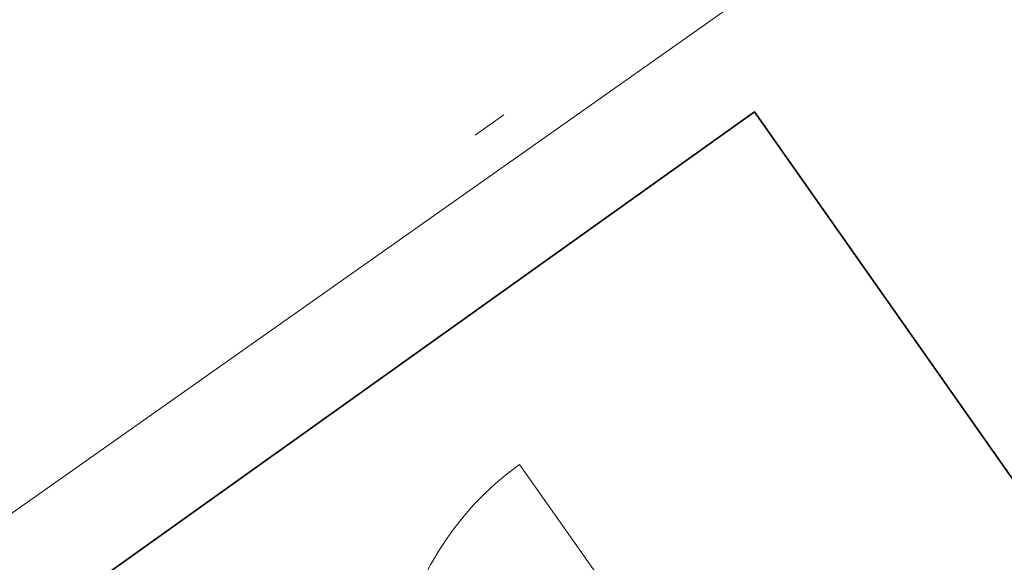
# Model space of a CAD drawing. Header units: metres. Extents: x 150385 to 171486, y 478588 to 485023.
# Tile 154 of 256: x 151201.4 to 151204.21, y 484027.16 to 484028.71. Entities that reach past the tile are written whole.
import ezdxf
from ezdxf.lldxf.tags import DXFTag

# ---------------------------------------------------------------- set-up
doc = ezdxf.new("R2010")
doc.units = ezdxf.units.M
doc.linetypes.add('KAD', pattern=[12, 5, -1, 2, -1, 2, -1])
doc.linetypes.add('VH-GELEIDEBAND', pattern=[6, 2, -2, 0, -2])
doc.layers.add('B-WE-KG-GRENS_PERCEEL-GV', color=150, linetype='KG-PERCEEL', lineweight=30, true_color=0x007fff)
doc.layers.add('N-OI-KL-ET_TRAFO-S', color=1, linetype='Continuous', lineweight=35, true_color=0xff0000)
for name, color, linetype, lineweight in [('N-WE-VH-KANTOPSLUITING_ACHTERKANTBAND-G', 7, 'Continuous', 5), ('N-WE-VH-KANTOPSLUITING_GELEIDEBAND-ANTRACIET_40_120X250-G', 7, 'VH-GELEIDEBAND', 35), ('N-XX-KG-GRENS_PERCEEL_TRAFO-G', 252, 'KAD', 15)]:
    doc.layers.add(name, color=color, linetype=linetype, lineweight=lineweight)
doc.styles.get("Standard").update_dxf_attribs({"font": 'NLCS-ISO.ttf'})
tags = doc.linetypes.add('KG-PERCEEL', pattern='A,5.5,-2,["P",Standard,S=1.8,R=0,X=-0.5,Y=-0.9],-2,5.5,-2,[5,NLCS.shx,S=0.75,R=0,X=0,Y=0],-2', length=19).pattern_tags.tags
tags[6] = DXFTag(74, 10)

# ---------------------------------------------------------------- blocks, each defined once
blk = doc.blocks.new('Trafohuisje 20H')
at = {"color": 251, "lineweight": 18, "true_color": 0x636466}
blk.add_line((0.8613977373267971, 1.320070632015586), (0.8613977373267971, 2.183284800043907), dxfattribs=at)
blk.add_arc((0.8675443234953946, 1.319220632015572), 0.8640860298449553, 90.40757101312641, 179.9327408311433, dxfattribs=at)

msp = doc.modelspace()

# ---------------------------------------------------------------- linework, layer by layer
at = {"layer": 'B-WE-KG-GRENS_PERCEEL-GV', "flags": 128}
for points in [[(151203.38, 484021.71), (151200.26, 484026.14), (151203.5, 484028.45), (151206.63, 484024)], [(151200.26, 484026.14), (151203.38, 484021.71), (151206.63, 484024), (151203.5, 484028.45)], [(151203.38, 484021.71), (151200.26, 484026.14), (151203.5, 484028.45), (151206.63, 484024)], [(151200.26, 484026.14), (151203.38, 484021.71), (151206.63, 484024), (151203.5, 484028.45)], [(151203.38, 484021.71), (151200.26, 484026.14), (151203.5, 484028.45), (151206.63, 484024)], [(151200.26, 484026.14), (151203.38, 484021.71), (151206.63, 484024), (151203.5, 484028.45)]]:
    msp.add_lwpolyline(points, close=True, dxfattribs=at)
at = {"layer": 'N-WE-VH-KANTOPSLUITING_ACHTERKANTBAND-G', "color": 7, "lineweight": 5, "flags": 128}
msp.add_lwpolyline([(151192.1422176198, 484040.173613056), (151190.9568037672, 484039.3382985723), (151200.0815889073, 484026.3908132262), (151203.7599786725, 484028.9829965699, -0.4142135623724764), (151204.2894941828, 484028.8912723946), (151205.4879202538, 484027.1906680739, -0.3848538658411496), (151204.5371718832, 484019.3641658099, 0.3738165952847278), (151202.3154536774, 484003.6194601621), (151218.5009119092, 483978.6590891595), (151249.9791224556, 483933.987561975)], format="xyb", dxfattribs=at)
at = {"layer": 'N-WE-VH-KANTOPSLUITING_GELEIDEBAND-ANTRACIET_40_120X250-G', "color": 7, "lineweight": 5, "ltscale": 2, "flags": 128}
msp.add_lwpolyline([(151192.2113398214, 484040.0755206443), (151191.1240242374, 484039.3093324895), (151200.1105513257, 484026.5580264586), (151203.6908537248, 484029.0810870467, -0.414213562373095), (151204.3875846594, 484028.9603973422), (151205.5860107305, 484027.2597930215, -0.3848538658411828), (151204.6158593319, 484019.2735662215, 0.3738165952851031), (151202.4161383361, 484003.6847487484), (151218.6003375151, 483978.7263193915), (151250.0758047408, 483934.0586853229), (151274.1201535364, 483902.7331821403, 0.4023217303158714), (151290.5517897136, 483900.2306912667), (151301.5422770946, 483907.9757437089, 0.4022791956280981), (151304.7133941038, 483924.2902466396), (151289.6632918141, 483947.6182676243, -0.4022788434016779), (151290.4560680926, 483951.6968912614), (151292.3375581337, 483953.0227902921, -0.4142135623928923), (151293.173635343, 483952.8779631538), (151295.7082189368, 483949.2813138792), (151314.5906276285, 483962.5878777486), (151312.0561113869, 483966.1844314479, -0.4142706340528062), (151312.2010340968, 483967.0205759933), (151312.9368133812, 483967.538870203, -0.4141564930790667), (151313.7727950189, 483967.3939757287), (151316.307210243, 483963.797565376), (151331.1025174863, 483974.2239206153), (151328.5679338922, 483977.82056989, -0.4142135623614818), (151328.7127610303, 483978.6566470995), (151328.7941773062, 483978.7131179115, 0.220049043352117), (151332.5729503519, 483985.2562406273), (151333.0916928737, 483990.9706012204)], format="xyb", dxfattribs=at)
at = {"layer": 'N-XX-KG-GRENS_PERCEEL_TRAFO-G', "color": 7, "lineweight": 5}
msp.add_lwpolyline([(151203.5, 484028.45), (151206.63, 484024), (151203.38, 484021.71), (151200.26, 484026.14), (151203.5, 484028.45)], dxfattribs=at)

# ---------------------------------------------------------------- block references
at = {"layer": 'N-OI-KL-ET_TRAFO-S', "color": 7, "lineweight": 5, "rotation": 35.17258283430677}
msp.add_blockref('Trafohuisje 20H', (151203.3822649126, 484025.1616606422), dxfattribs=at)

doc.saveas('drawing.dxf')
